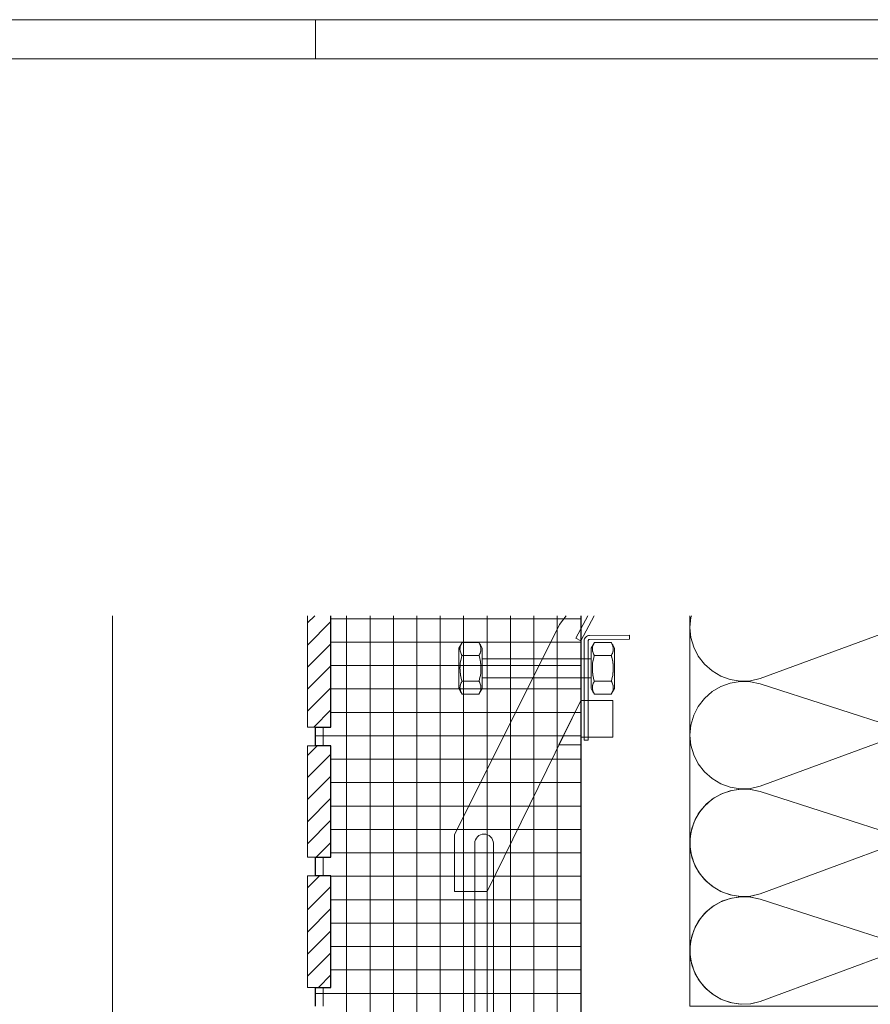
# Model space of a CAD drawing. Header units: metres. Extents: x 69 to 122.5, y -21.4 to -4.6.
# Tile 231 of 250: x 80.7 to 82.8, y -7.1 to -4.6. Entities that reach past the tile are written whole.
import ezdxf

# ---------------------------------------------------------------- set-up
doc = ezdxf.new("R2010")
doc.units = ezdxf.units.M
doc.header["$LTSCALE"] = 0.02
doc.layers.add('014_Fassadenarbeiten-000 Aufsicht Betonfertigteile', color=7, linetype='Continuous', lineweight=9, true_color=0xc0c0c0)
doc.layers.add('014_Fassadenarbeiten-330 mineralische Dämmung', color=7, linetype='Continuous', lineweight=9, true_color=0x666666)
for name, color, linetype, lineweight in [('014_Fassadenarbeiten-330 Betonfertigteil Brüstung', 7, 'Continuous', 9), ('014_Fassadenarbeiten-330 Fassadenplattenanker', 7, 'Continuous', 9), ('Keine', 7, 'Continuous', 9)]:
    doc.layers.add(name, color=color, linetype=linetype, lineweight=lineweight)

# ---------------------------------------------------------------- blocks, each defined once
blk = doc.blocks.new('Group-6')
at = {"layer": 'Keine', "lineweight": 18}
blk.add_line((31.98424, -1.982), (31.98424, -1.987), dxfattribs=at)

msp = doc.modelspace()

# ---------------------------------------------------------------- linework, layer by layer
at = {"layer": '014_Fassadenarbeiten-000 Aufsicht Betonfertigteile', "color": 252, "lineweight": 18, "true_color": 0x888888}
for p, q in [((80.8935, -10.1856), (80.8935, -6.1084)), ((82.0935, -6.1084), (82.0935, -10.1856))]:
    msp.add_line(p, q, dxfattribs=at)
at = {"layer": '014_Fassadenarbeiten-330 Betonfertigteil Brüstung', "color": 8, "linetype": 'Continuous', "lineweight": 9, "true_color": 0x808080}
for p, q in [((81.3935, -6.1268), (81.4119, -6.1084)), ((81.3935, -6.1834), (81.4535, -6.1234)), ((81.4935, -6.1084), (81.4935, -8.0324)), ((81.5535, -6.1084), (81.5535, -8.0436)), ((81.6135, -6.1084), (81.6135, -8.0604)), ((81.6735, -6.1084), (81.6735, -8.0604)), ((81.7335, -6.1084), (81.7335, -8.0604)), ((81.7935, -6.1084), (81.7935, -8.0604)), ((81.8535, -6.1084), (81.8535, -8.0604)), ((81.9135, -6.1084), (81.9135, -8.0604)), ((81.9735, -6.1084), (81.9735, -8.0604)), ((82.0335, -6.1084), (82.0335, -8.0604)), ((81.3935, -6.24), (81.4535, -6.18)), ((81.3935, -6.2965), (81.4535, -6.2365)), ((81.3935, -6.3531), (81.4535, -6.2931)), ((81.4094, -6.3938), (81.4535, -6.3497)), ((81.4335, -6.3938), (81.4335, -6.4418)), ((81.3935, -6.4662), (81.4179, -6.4418)), ((81.3935, -6.5228), (81.4535, -6.4628)), ((81.3935, -6.5794), (81.4535, -6.5194)), ((81.3935, -6.636), (81.4535, -6.576)), ((81.3935, -6.6925), (81.4535, -6.6325)), ((81.4154, -6.7271), (81.4535, -6.6891)), ((81.4335, -6.7271), (81.4335, -6.7751)), ((81.3935, -6.8057), (81.424, -6.7751)), ((81.3935, -6.8622), (81.4535, -6.8022)), ((81.3935, -6.9188), (81.4535, -6.8588)), ((81.3935, -6.9754), (81.4535, -6.9154)), ((81.3935, -7.0319), (81.4535, -6.9719)), ((81.4215, -7.0604), (81.4535, -7.0285)), ((81.4335, -7.0604), (81.4335, -7.1084))]:
    msp.add_line(p, q, dxfattribs=at)
at = {"layer": '014_Fassadenarbeiten-330 Betonfertigteil Brüstung', "color": 8, "linetype": 'Continuous', "lineweight": 13, "true_color": 0x808080}
for p, q in [((81.4535, -6.1159), (82.0935, -6.1159)), ((81.4535, -6.1759), (82.0935, -6.1759)), ((81.4535, -6.2359), (82.0935, -6.2359)), ((81.4535, -6.2959), (82.0935, -6.2959)), ((81.4535, -6.3559), (82.0935, -6.3559)), ((81.4135, -6.4159), (82.0935, -6.4159)), ((81.4535, -6.4759), (82.0935, -6.4759)), ((81.4535, -6.5359), (82.0935, -6.5359)), ((81.4535, -6.5959), (82.0935, -6.5959)), ((81.4535, -6.6559), (82.0935, -6.6559)), ((81.4535, -6.7159), (82.0935, -6.7159)), ((81.4535, -6.7759), (82.0935, -6.7759)), ((81.4535, -6.8359), (82.0935, -6.8359)), ((81.4535, -6.8959), (82.0935, -6.8959)), ((81.4535, -6.9559), (82.0935, -6.9559)), ((81.4535, -7.0159), (82.0935, -7.0159)), ((81.4135, -7.0759), (82.0935, -7.0759))]:
    msp.add_line(p, q, dxfattribs=at)
at = {"layer": '014_Fassadenarbeiten-330 Betonfertigteil Brüstung', "color": 7, "linetype": 'Continuous', "lineweight": 9}
msp.add_lwpolyline([(81.4535, -6.1084), (81.4535, -6.3938), (81.3935, -6.3938), (81.3935, -6.1084)], dxfattribs=at)
at = {"layer": '014_Fassadenarbeiten-330 Betonfertigteil Brüstung', "color": 7, "linetype": 'Continuous', "lineweight": 25}
for points in [[(81.4135, -7.1084), (81.4135, -7.0604), (81.4535, -7.0604), (81.4535, -6.9178), (81.4535, -6.7751), (81.4135, -6.7751), (81.4135, -6.7271), (81.4535, -6.7271), (81.4535, -6.4418), (81.4135, -6.4418), (81.4135, -6.3938), (81.4535, -6.3938), (81.4535, -6.1084)], [(82.0935, -6.1084), (82.0935, -8.0604)]]:
    msp.add_lwpolyline(points, dxfattribs=at)
at = {"layer": '014_Fassadenarbeiten-330 Betonfertigteil Brüstung', "color": 7, "linetype": 'Continuous', "lineweight": 9}
for points in [[(81.3935, -6.4418), (81.4535, -6.4418), (81.4535, -6.7271), (81.3935, -6.7271)], [(81.3935, -6.7751), (81.4535, -6.7751), (81.4535, -7.0604), (81.3935, -7.0604)]]:
    msp.add_lwpolyline(points, close=True, dxfattribs=at)
at = {"layer": '014_Fassadenarbeiten-330 Fassadenplattenanker', "color": 7, "linetype": 'Continuous', "lineweight": 18}
for points in [[(82.0934, -6.1084), (82.0934, -6.3254), (81.8534, -6.8147), (81.7696, -6.8147), (81.7696, -6.6698), (82.0394, -6.1307), (82.0561, -6.1084)], [(82.1276, -6.1084), (82.0934, -6.1727), (82.0808, -6.1661), (82.1115, -6.1084)]]:
    msp.add_lwpolyline(points, dxfattribs=at)
for points in [[(81.781, -6.1915), (81.781, -6.2516), (81.781, -6.2816), (81.781, -6.2891), (81.781, -6.2929), (81.781, -6.2948), (81.782, -6.2964), (81.7857, -6.3029), (81.7876, -6.3061), (81.7885, -6.3078), (81.789, -6.3086), (81.7892, -6.3089), (81.7889, -6.3084), (81.787, -6.3047), (81.7853, -6.3002), (81.7843, -6.2951), (81.7841, -6.2925), (81.7843, -6.2899), (81.7853, -6.2848), (81.787, -6.2803), (81.7889, -6.2765), (81.7891, -6.2761), (81.7891, -6.2757), (81.7889, -6.2748), (81.7883, -6.2728), (81.7873, -6.2686), (81.7862, -6.2638), (81.7853, -6.2587), (81.7846, -6.2532), (81.7842, -6.2474), (81.7841, -6.2416), (81.7844, -6.2358), (81.7849, -6.2301), (81.7857, -6.2248), (81.7868, -6.2199), (81.7878, -6.2154), (81.7889, -6.2114), (81.7891, -6.2105), (81.7891, -6.21), (81.7889, -6.2096), (81.7879, -6.2078), (81.786, -6.2037), (81.7846, -6.1989), (81.7842, -6.1962), (81.7841, -6.1936), (81.7847, -6.1884), (81.7861, -6.1836), (81.788, -6.1795), (81.789, -6.1777), (81.7892, -6.1773), (81.789, -6.1777), (81.7885, -6.1785)], [(81.7844, -6.1976), (81.785, -6.2006), (81.7859, -6.2034), (81.787, -6.206), (81.7882, -6.2083), (81.7887, -6.2093), (81.789, -6.2098), (81.7891, -6.2101), (81.7892, -6.2102), (81.7893, -6.2102), (81.7916, -6.2102), (81.796, -6.2102), (81.8137, -6.2102), (81.8315, -6.2102), (81.8326, -6.2102), (81.8327, -6.2102), (81.8328, -6.2101), (81.833, -6.2099), (81.8333, -6.2094), (81.8344, -6.2072), (81.8355, -6.2048), (81.8366, -6.2021), (81.8373, -6.1992), (81.8378, -6.1961), (81.8379, -6.193), (81.8376, -6.1899), (81.837, -6.1869), (81.8361, -6.1841), (81.835, -6.1815), (81.8338, -6.1792), (81.8333, -6.1782), (81.833, -6.1777), (81.8329, -6.1774), (81.8328, -6.1773), (81.8327, -6.1773), (81.8305, -6.1773), (81.826, -6.1773), (81.8083, -6.1773), (81.7905, -6.1773), (81.7894, -6.1773), (81.7893, -6.1773), (81.7892, -6.1774), (81.789, -6.1776), (81.7887, -6.1781), (81.7876, -6.1803), (81.7865, -6.1827), (81.7855, -6.1854), (81.7847, -6.1883), (81.7842, -6.1914), (81.7841, -6.1945)], [(81.841, -6.2947), (81.841, -6.2346), (81.841, -6.2046), (81.841, -6.1971), (81.841, -6.1933), (81.841, -6.1915), (81.84, -6.1898), (81.8363, -6.1833), (81.8344, -6.1801), (81.8335, -6.1784), (81.833, -6.1776), (81.8328, -6.1774), (81.8331, -6.1778), (81.835, -6.1815), (81.8367, -6.186), (81.8377, -6.1911), (81.8379, -6.1937), (81.8378, -6.1963), (81.8368, -6.2014), (81.835, -6.2059), (81.8331, -6.2097), (81.8329, -6.2101), (81.8329, -6.2105), (81.8332, -6.2115), (81.8337, -6.2134), (81.8347, -6.2177), (81.8358, -6.2224), (81.8367, -6.2275), (81.8374, -6.233), (81.8378, -6.2388), (81.8379, -6.2446), (81.8376, -6.2504), (81.8371, -6.2561), (81.8363, -6.2614), (81.8353, -6.2663), (81.8342, -6.2708), (81.8331, -6.2748), (81.8329, -6.2757), (81.8329, -6.2762), (81.8331, -6.2766), (81.8341, -6.2784), (81.836, -6.2826), (81.8374, -6.2874), (81.8378, -6.29), (81.8379, -6.2926), (81.8373, -6.2978), (81.8359, -6.3026), (81.834, -6.3067), (81.833, -6.3085), (81.8328, -6.3089), (81.833, -6.3085), (81.8335, -6.3077)], [(82.1025, -6.1729), (82.1025, -6.4272), (82.1125, -6.4272), (82.1125, -6.1729), (82.1125, -6.1729), (82.1126, -6.1721), (82.1128, -6.1714), (82.1131, -6.1707), (82.1136, -6.1701), (82.1142, -6.1696), (82.1149, -6.1692), (82.1156, -6.169), (82.1164, -6.1689), (82.2186, -6.1685), (82.2184, -6.1585), (82.1162, -6.1589), (82.1162, -6.1589), (82.1135, -6.1592), (82.111, -6.1601), (82.1086, -6.1614), (82.1065, -6.1631), (82.1048, -6.1652), (82.1035, -6.1676), (82.1027, -6.1702)], [(82.1201, -6.1915), (82.1201, -6.2516), (82.1201, -6.2816), (82.1201, -6.2891), (82.1201, -6.2929), (82.1202, -6.2948), (82.1211, -6.2964), (82.1249, -6.3029), (82.1267, -6.3061), (82.1277, -6.3078), (82.1282, -6.3086), (82.1283, -6.3089), (82.1281, -6.3084), (82.1262, -6.3047), (82.1244, -6.3002), (82.1234, -6.2951), (82.1233, -6.2925), (82.1234, -6.2899), (82.1244, -6.2848), (82.1261, -6.2803), (82.1281, -6.2765), (82.1283, -6.2761), (82.1283, -6.2757), (82.128, -6.2748), (82.1275, -6.2728), (82.1264, -6.2686), (82.1253, -6.2638), (82.1244, -6.2587), (82.1238, -6.2532), (82.1234, -6.2474), (82.1233, -6.2416), (82.1235, -6.2358), (82.1241, -6.2301), (82.1249, -6.2248), (82.1259, -6.2199), (82.127, -6.2154), (82.128, -6.2114), (82.1283, -6.2105), (82.1283, -6.21), (82.128, -6.2096), (82.1271, -6.2078), (82.1252, -6.2037), (82.1238, -6.1989), (82.1234, -6.1962), (82.1233, -6.1936), (82.1238, -6.1884), (82.1252, -6.1836), (82.1272, -6.1795), (82.1281, -6.1777), (82.1283, -6.1773), (82.1281, -6.1777), (82.1277, -6.1785)], [(82.1235, -6.1976), (82.1242, -6.2006), (82.125, -6.2034), (82.1262, -6.206), (82.1273, -6.2083), (82.1279, -6.2093), (82.1281, -6.2098), (82.1283, -6.2101), (82.1283, -6.2102), (82.1285, -6.2102), (82.1307, -6.2102), (82.1351, -6.2102), (82.1529, -6.2102), (82.1706, -6.2102), (82.1717, -6.2102), (82.1719, -6.2102), (82.172, -6.2101), (82.1721, -6.2099), (82.1724, -6.2094), (82.1735, -6.2072), (82.1747, -6.2048), (82.1757, -6.2021), (82.1764, -6.1992), (82.1769, -6.1961), (82.177, -6.193), (82.1767, -6.1899), (82.1761, -6.1869), (82.1752, -6.1841), (82.1741, -6.1815), (82.173, -6.1792), (82.1724, -6.1782), (82.1721, -6.1777), (82.172, -6.1774), (82.1719, -6.1773), (82.1718, -6.1773), (82.1696, -6.1773), (82.1651, -6.1773), (82.1474, -6.1773), (82.1296, -6.1773), (82.1285, -6.1773), (82.1284, -6.1773), (82.1283, -6.1774), (82.1282, -6.1776), (82.1279, -6.1781), (82.1268, -6.1803), (82.1256, -6.1827), (82.1246, -6.1854), (82.1238, -6.1883), (82.1234, -6.1914), (82.1233, -6.1945)], [(82.1801, -6.2947), (82.1801, -6.2346), (82.1801, -6.2046), (82.1801, -6.1971), (82.1801, -6.1933), (82.1801, -6.1915), (82.1792, -6.1898), (82.1754, -6.1833), (82.1735, -6.1801), (82.1726, -6.1784), (82.1721, -6.1776), (82.172, -6.1774), (82.1722, -6.1778), (82.1741, -6.1815), (82.1759, -6.186), (82.1769, -6.1911), (82.177, -6.1937), (82.1769, -6.1963), (82.1759, -6.2014), (82.1741, -6.2059), (82.1722, -6.2097), (82.172, -6.2101), (82.172, -6.2105), (82.1723, -6.2115), (82.1728, -6.2134), (82.1739, -6.2177), (82.1749, -6.2224), (82.1759, -6.2275), (82.1765, -6.233), (82.1769, -6.2388), (82.177, -6.2446), (82.1768, -6.2504), (82.1762, -6.2561), (82.1754, -6.2614), (82.1744, -6.2663), (82.1733, -6.2708), (82.1723, -6.2748), (82.172, -6.2757), (82.172, -6.2762), (82.1723, -6.2766), (82.1732, -6.2784), (82.1751, -6.2826), (82.1765, -6.2874), (82.1769, -6.29), (82.177, -6.2926), (82.1765, -6.2978), (82.175, -6.3026), (82.1731, -6.3067), (82.1722, -6.3085), (82.1719, -6.3089), (82.1722, -6.3085), (82.1726, -6.3077)], [(81.8356, -6.2214), (81.8348, -6.2177), (81.8339, -6.2144), (81.8331, -6.2113), (81.8329, -6.2106), (81.8328, -6.2103), (81.8325, -6.2102), (81.8311, -6.2102), (81.8194, -6.2102), (81.7962, -6.2102), (81.7904, -6.2102), (81.7896, -6.2102), (81.7893, -6.2102), (81.7891, -6.2105), (81.7887, -6.2119), (81.7879, -6.2151), (81.7871, -6.2185), (81.7862, -6.2221), (81.7855, -6.2261), (81.7849, -6.2302), (81.7845, -6.2346), (81.7842, -6.2391), (81.7841, -6.2436), (81.7842, -6.2481), (81.7846, -6.2526), (81.785, -6.2569), (81.7857, -6.261), (81.7864, -6.2649), (81.7872, -6.2685), (81.7881, -6.2718), (81.7889, -6.2749), (81.7891, -6.2756), (81.7892, -6.2759), (81.7895, -6.276), (81.791, -6.276), (81.8026, -6.276), (81.8258, -6.276), (81.8316, -6.276), (81.8324, -6.276), (81.8327, -6.276), (81.8329, -6.2757), (81.8333, -6.2743), (81.8341, -6.2712), (81.8349, -6.2678), (81.8358, -6.2641), (81.8365, -6.2602), (81.8371, -6.256), (81.8375, -6.2517), (81.8378, -6.2472), (81.8379, -6.2426), (81.8378, -6.2381), (81.8374, -6.2337), (81.837, -6.2293), (81.8364, -6.2252)], [(82.1201, -6.2191), (81.841, -6.2191), (81.841, -6.2671), (82.1201, -6.2671)], [(82.1747, -6.2214), (82.1739, -6.2177), (82.1731, -6.2144), (82.1723, -6.2113), (82.1721, -6.2106), (82.172, -6.2103), (82.1716, -6.2102), (82.1702, -6.2102), (82.1586, -6.2102), (82.1353, -6.2102), (82.1295, -6.2102), (82.1288, -6.2102), (82.1284, -6.2102), (82.1283, -6.2105), (82.1279, -6.2119), (82.127, -6.2151), (82.1262, -6.2185), (82.1254, -6.2221), (82.1247, -6.2261), (82.1241, -6.2302), (82.1236, -6.2346), (82.1233, -6.2391), (82.1233, -6.2436), (82.1234, -6.2481), (82.1237, -6.2526), (82.1242, -6.2569), (82.1248, -6.261), (82.1256, -6.2649), (82.1264, -6.2685), (82.1272, -6.2718), (82.128, -6.2749), (82.1282, -6.2756), (82.1283, -6.2759), (82.1286, -6.276), (82.1301, -6.276), (82.1417, -6.276), (82.165, -6.276), (82.1708, -6.276), (82.1715, -6.276), (82.1719, -6.276), (82.172, -6.2757), (82.1724, -6.2743), (82.1732, -6.2712), (82.1741, -6.2678), (82.1749, -6.2641), (82.1756, -6.2602), (82.1762, -6.256), (82.1767, -6.2517), (82.1769, -6.2472), (82.177, -6.2426), (82.1769, -6.2381), (82.1766, -6.2337), (82.1761, -6.2293), (82.1755, -6.2252)], [(81.7844, -6.2963), (81.785, -6.2993), (81.7859, -6.3021), (81.787, -6.3047), (81.7882, -6.307), (81.7887, -6.308), (81.789, -6.3086), (81.7891, -6.3088), (81.7892, -6.3089), (81.7893, -6.3089), (81.7916, -6.3089), (81.796, -6.3089), (81.8137, -6.3089), (81.8315, -6.3089), (81.8326, -6.3089), (81.8327, -6.3089), (81.8328, -6.3088), (81.833, -6.3086), (81.8333, -6.3081), (81.8344, -6.3059), (81.8355, -6.3035), (81.8366, -6.3008), (81.8373, -6.2979), (81.8378, -6.2948), (81.8379, -6.2917), (81.8376, -6.2886), (81.837, -6.2856), (81.8361, -6.2828), (81.835, -6.2803), (81.8338, -6.278), (81.8333, -6.2769), (81.833, -6.2764), (81.8329, -6.2762), (81.8328, -6.276), (81.8327, -6.276), (81.8305, -6.276), (81.826, -6.276), (81.8083, -6.276), (81.7905, -6.276), (81.7894, -6.276), (81.7893, -6.276), (81.7892, -6.2761), (81.789, -6.2763), (81.7887, -6.2768), (81.7876, -6.279), (81.7865, -6.2815), (81.7855, -6.2841), (81.7847, -6.287), (81.7842, -6.2901), (81.7841, -6.2932)], [(82.1235, -6.2963), (82.1242, -6.2993), (82.125, -6.3021), (82.1262, -6.3047), (82.1273, -6.307), (82.1279, -6.308), (82.1281, -6.3086), (82.1283, -6.3088), (82.1283, -6.3089), (82.1285, -6.3089), (82.1307, -6.3089), (82.1351, -6.3089), (82.1529, -6.3089), (82.1706, -6.3089), (82.1717, -6.3089), (82.1719, -6.3089), (82.172, -6.3088), (82.1721, -6.3086), (82.1724, -6.3081), (82.1735, -6.3059), (82.1747, -6.3035), (82.1757, -6.3008), (82.1764, -6.2979), (82.1769, -6.2948), (82.177, -6.2917), (82.1767, -6.2886), (82.1761, -6.2856), (82.1752, -6.2828), (82.1741, -6.2803), (82.173, -6.278), (82.1724, -6.2769), (82.1721, -6.2764), (82.172, -6.2762), (82.1719, -6.276), (82.1718, -6.276), (82.1696, -6.276), (82.1651, -6.276), (82.1474, -6.276), (82.1296, -6.276), (82.1285, -6.276), (82.1284, -6.276), (82.1283, -6.2761), (82.1282, -6.2763), (82.1279, -6.2768), (82.1268, -6.279), (82.1256, -6.2815), (82.1246, -6.2841), (82.1238, -6.287), (82.1234, -6.2901), (82.1233, -6.2932)], [(82.0945, -6.3254), (82.0934, -6.3254), (82.0377, -6.439), (82.0945, -6.439)], [(82.0934, -6.3254), (82.1759, -6.3254), (82.1759, -6.4196), (82.0934, -6.4196)], [(81.8218, -6.6912), (81.8224, -6.6866), (81.8238, -6.6822), (81.8261, -6.6781), (81.8291, -6.6746), (81.8327, -6.6717), (81.8368, -6.6696), (81.8412, -6.6682), (81.8458, -6.6678), (81.8504, -6.6682), (81.8548, -6.6696), (81.8589, -6.6717), (81.8626, -6.6746), (81.8655, -6.6781), (81.8678, -6.6822), (81.8692, -6.6866), (81.8698, -6.6912), (81.8698, -7.7431), (81.8218, -7.7431)]]:
    msp.add_lwpolyline(points, close=True, dxfattribs=at)
at = {"layer": '014_Fassadenarbeiten-330 mineralische Dämmung'}
for points in [[(82.9135, -6.1365), (82.5535, -6.2695), (82.5535, -6.2695), (82.5283, -6.2751), (82.5024, -6.2759), (82.4768, -6.2718), (82.4525, -6.263), (82.4302, -6.2498), (82.4108, -6.2326), (82.3949, -6.2121), (82.3832, -6.1891), (82.376, -6.1642), (82.3735, -6.1384), (82.376, -6.1126), (82.3772, -6.1084)], [(83.0935, -6.1084), (83.0935, -7.1084), (82.3735, -7.1084), (82.3735, -6.1084)], [(82.9135, -6.4122), (82.5535, -6.5453), (82.5535, -6.5453), (82.5283, -6.5509), (82.5024, -6.5517), (82.4768, -6.5476), (82.4525, -6.5388), (82.4302, -6.5255), (82.4108, -6.5084), (82.3949, -6.4879), (82.3832, -6.4648), (82.376, -6.44), (82.3735, -6.4142), (82.376, -6.3884), (82.3832, -6.3635), (82.3949, -6.3405), (82.4108, -6.32), (82.4302, -6.3028), (82.4525, -6.2896), (82.4768, -6.2808), (82.5024, -6.2767), (82.5283, -6.2775), (82.5535, -6.283), (82.9135, -6.3987)], [(82.9135, -6.688), (82.5535, -6.8211), (82.5535, -6.8211), (82.5283, -6.8267), (82.5024, -6.8274), (82.4768, -6.8233), (82.4525, -6.8145), (82.4302, -6.8013), (82.4108, -6.7842), (82.3949, -6.7637), (82.3832, -6.7406), (82.376, -6.7157), (82.3735, -6.69), (82.376, -6.6642), (82.3832, -6.6393), (82.3949, -6.6162), (82.4108, -6.5958), (82.4302, -6.5786), (82.4525, -6.5654), (82.4768, -6.5566), (82.5024, -6.5525), (82.5283, -6.5532), (82.5535, -6.5588), (82.9135, -6.6745)], [(82.5535, -6.5588), (82.5295, -6.5534), (82.5048, -6.5523), (82.4804, -6.5557), (82.457, -6.5634), (82.4353, -6.5751), (82.416, -6.5905), (82.3998, -6.6091), (82.3998, -6.6091), (82.3871, -6.6303), (82.3785, -6.6534), (82.3741, -6.6776), (82.3741, -6.7023), (82.3785, -6.7266), (82.3871, -6.7497), (82.3998, -6.7708), (82.3998, -6.7708), (82.416, -6.7894), (82.4353, -6.8048), (82.457, -6.8166), (82.4804, -6.8242), (82.5048, -6.8276), (82.5295, -6.8265), (82.5535, -6.8211), (82.9135, -6.688)], [(82.5535, -7.0969), (82.5283, -7.1025), (82.5024, -7.1032), (82.4768, -7.0991), (82.4525, -7.0903), (82.4302, -7.0771), (82.4108, -7.06), (82.3949, -7.0395), (82.3832, -7.0164), (82.376, -6.9915), (82.3735, -6.9657), (82.376, -6.94), (82.3832, -6.9151), (82.3949, -6.892), (82.4108, -6.8715), (82.4302, -6.8544), (82.4525, -6.8412), (82.4768, -6.8324), (82.5024, -6.8283), (82.5283, -6.829), (82.5535, -6.8346), (82.9135, -6.9503)], [(82.9135, -6.9503), (82.5535, -6.8346), (82.5535, -6.8346), (82.5295, -6.8292), (82.5048, -6.8281), (82.4804, -6.8315), (82.457, -6.8391), (82.4353, -6.8509), (82.416, -6.8663), (82.3998, -6.8849), (82.3998, -6.8849), (82.3871, -6.906), (82.3785, -6.9291), (82.3741, -6.9534), (82.3741, -6.9781), (82.3785, -7.0023), (82.3871, -7.0254), (82.3998, -7.0466), (82.3998, -7.0466), (82.416, -7.0652), (82.4353, -7.0806), (82.457, -7.0923), (82.4804, -7.1), (82.5048, -7.1034), (82.5295, -7.1023), (82.5535, -7.0969), (82.9135, -6.9638)]]:
    msp.add_lwpolyline(points, dxfattribs=at)
at = {"layer": 'Keine', "lineweight": 18, "flags": 128}
for points in [[(69.0353, -4.5814), (92.8133, -4.5814), (92.8133, -21.4014), (69.0353, -21.4014)], [(69.4353, -4.6814), (92.7133, -4.6814), (92.7133, -21.3014), (69.4353, -21.3014)]]:
    msp.add_lwpolyline(points, close=True, dxfattribs=at)

# ---------------------------------------------------------------- block references
at = {"layer": 'Keine', "color": 7, "xscale": 20, "yscale": 20, "zscale": 20}
msp.add_blockref('Group-6', (-558.2714, 35.0587), dxfattribs=at)

doc.saveas('drawing.dxf')
